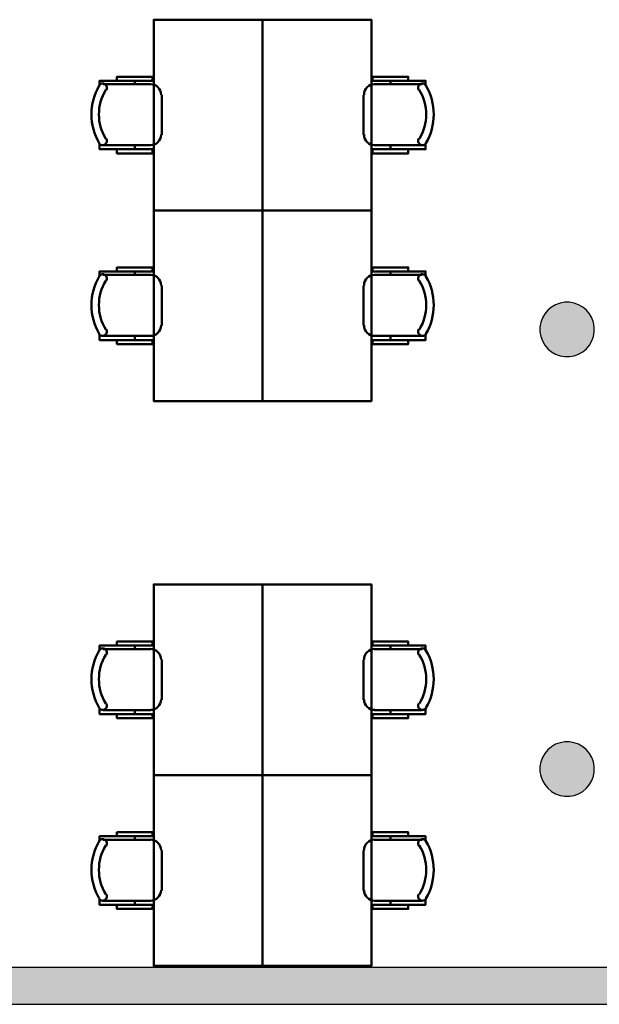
# Model space of a CAD drawing. Header units: metres. Extents: x -1 to 461, y -6 to 31.
# Tile 9 of 25: x 416.97 to 421.23, y 12.84 to 20.08. Entities that reach past the tile are written whole.
import ezdxf

# ---------------------------------------------------------------- set-up
doc = ezdxf.new("R2010")
doc.units = ezdxf.units.M
doc.linetypes.add('CONTINUA', pattern=[0])
for name, color, linetype, lineweight in [('3D P3 MURS', 7, 'CONTINUA', 25), ('3D P3 PILAR', 7, 'CONTINUA', 25), ('P3 MOBLES', 7, 'CONTINUA', 25)]:
    doc.layers.add(name, color=color, linetype=linetype, lineweight=lineweight)

# ---------------------------------------------------------------- blocks, each defined once
blk = doc.blocks.new('_CLOSEDFILLED')
at = {"color": 0, "linetype": 'ByBlock', "lineweight": -2}
blk.add_solid([(-1, 0), (0, 0), (-1, 0)], dxfattribs=at)
blk = doc.blocks.new('OBJETO_COMPLEJO_5')
at = {"layer": 'P3 MOBLES', "color": 202, "linetype": 'CONTINUA', "lineweight": 50, "transparency": 33554687}
for p, q in [((419.5741, 15.4513), (419.9255, 15.4513)), ((419.6926, 15.4767), (419.6926, 15.4513)), ((419.4937, 15.0787), (419.4937, 15.3708)), ((419.9255, 15.0025), (419.5741, 15.0025)), ((419.6926, 14.9729), (419.6926, 15.0025))]:
    blk.add_line(p, q, dxfattribs=at)
blk.add_lwpolyline([(418.7529, 14.5242), (418.7529, 15.9254), (419.5529, 15.9254), (419.5529, 14.5242), (418.7529, 14.5242)], close=True, dxfattribs=at)
for points in [[(419.8239, 15.4767), (419.8239, 15.5063), (419.5614, 15.5063), (419.5614, 15.4767), (419.9509, 15.4767), (419.9509, 15.4386)], [(419.5775, 15.4519), (419.5617, 15.4503), (419.547, 15.4458), (419.5337, 15.4385), (419.5221, 15.429), (419.5126, 15.4174), (419.5054, 15.4041), (419.5008, 15.3894), (419.4992, 15.3736)], [(419.9553, 15.4421), (419.9512, 15.447), (419.9464, 15.4509), (419.941, 15.4538), (419.9352, 15.4555), (419.9292, 15.4561), (419.9231, 15.4556), (419.9171, 15.4539), (419.9115, 15.4509), (419.9065, 15.4469), (419.9026, 15.4422), (419.8997, 15.4368), (419.8978, 15.431), (419.8971, 15.425), (419.8976, 15.4189), (419.8993, 15.413), (419.9022, 15.4073)], [(419.4992, 15.0815), (419.5008, 15.0657), (419.5054, 15.051), (419.5126, 15.0377), (419.5221, 15.0261), (419.5337, 15.0166), (419.547, 15.0093), (419.5617, 15.0048), (419.5775, 15.0032)], [(419.9022, 15.0521), (419.8993, 15.0464), (419.8976, 15.0404), (419.8971, 15.0343), (419.8978, 15.0283), (419.8997, 15.0225), (419.9026, 15.0172), (419.9065, 15.0124), (419.9115, 15.0084), (419.9171, 15.0054), (419.9231, 15.0037), (419.9292, 15.0032), (419.9352, 15.0038), (419.941, 15.0056), (419.9464, 15.0084), (419.9512, 15.0123), (419.9553, 15.0173)], [(419.8239, 14.9729), (419.8239, 14.9433), (419.5614, 14.9433), (419.5614, 14.9729), (419.9509, 14.9729), (419.9509, 15.0152)]]:
    blk.add_lwpolyline(points, dxfattribs=at)
for centre, radius, start, end in [((419.5947, 15.2296), 0.4167, 329.57383, 30.44578), ((419.6159, 15.2296), 0.3405, 328.2581, 31.76492)]:
    blk.add_arc(centre, radius, start, end, dxfattribs=at)
blk = doc.blocks.new('OBJETO_COMPLEJO_6')
at = {"layer": 'P3 MOBLES', "color": 202, "linetype": 'CONTINUA', "lineweight": 50, "transparency": 33554687}
for p, q in [((417.9316, 15.4513), (417.5803, 15.4513)), ((417.8131, 15.4767), (417.8131, 15.4513)), ((418.0121, 15.0787), (418.0121, 15.3708)), ((417.5803, 15.0025), (417.9316, 15.0025)), ((417.8131, 14.9729), (417.8131, 15.0025))]:
    blk.add_line(p, q, dxfattribs=at)
blk.add_lwpolyline([(418.7529, 14.5242), (418.7529, 15.9254), (417.9528, 15.9254), (417.9528, 14.5242), (418.7529, 14.5242)], close=True, dxfattribs=at)
for points in [[(417.6819, 15.4767), (417.6819, 15.5063), (417.9443, 15.5063), (417.9443, 15.4767), (417.5549, 15.4767), (417.5549, 15.4386)], [(417.5505, 15.4421), (417.5546, 15.447), (417.5594, 15.4509), (417.5648, 15.4538), (417.5706, 15.4555), (417.5766, 15.4561), (417.5827, 15.4556), (417.5886, 15.4539), (417.5943, 15.4509), (417.5992, 15.4469), (417.6032, 15.4422), (417.6061, 15.4368), (417.6079, 15.431), (417.6086, 15.425), (417.6081, 15.4189), (417.6065, 15.413), (417.6036, 15.4073)], [(417.9282, 15.4519), (417.944, 15.4503), (417.9587, 15.4458), (417.972, 15.4385), (417.9836, 15.429), (417.9932, 15.4174), (418.0004, 15.4041), (418.005, 15.3894), (418.0065, 15.3736)], [(417.6036, 15.0521), (417.6065, 15.0464), (417.6081, 15.0404), (417.6086, 15.0343), (417.6079, 15.0283), (417.6061, 15.0225), (417.6032, 15.0172), (417.5992, 15.0124), (417.5943, 15.0084), (417.5886, 15.0054), (417.5827, 15.0037), (417.5766, 15.0032), (417.5706, 15.0038), (417.5648, 15.0056), (417.5594, 15.0084), (417.5546, 15.0123), (417.5505, 15.0173)], [(418.0065, 15.0815), (418.005, 15.0657), (418.0004, 15.051), (417.9932, 15.0377), (417.9836, 15.0261), (417.972, 15.0166), (417.9587, 15.0093), (417.944, 15.0048), (417.9282, 15.0032)], [(417.6819, 14.9729), (417.6819, 14.9433), (417.9443, 14.9433), (417.9443, 14.9729), (417.5549, 14.9729), (417.5549, 15.0152)]]:
    blk.add_lwpolyline(points, dxfattribs=at)
for centre, radius, start, end in [((417.911, 15.2296), 0.4167, 149.55422, 210.42617), ((417.8899, 15.2296), 0.3405, 148.23508, 211.7419)]:
    blk.add_arc(centre, radius, start, end, dxfattribs=at)
blk = doc.blocks.new('OBJETO_COMPLEJO_7')
at = {"layer": 'P3 MOBLES', "color": 202, "linetype": 'CONTINUA', "lineweight": 50, "transparency": 33554687}
for p, q in [((419.5741, 14.0501), (419.9255, 14.0501)), ((419.6926, 14.0755), (419.6926, 14.0501)), ((419.4937, 13.6776), (419.4937, 13.9697)), ((419.9255, 13.6014), (419.5741, 13.6014)), ((419.6926, 13.5717), (419.6926, 13.6014))]:
    blk.add_line(p, q, dxfattribs=at)
blk.add_lwpolyline([(418.7529, 13.123), (418.7529, 14.5242), (419.5529, 14.5242), (419.5529, 13.123), (418.7529, 13.123)], close=True, dxfattribs=at)
for points in [[(419.5775, 14.0507), (419.5617, 14.0491), (419.547, 14.0446), (419.5337, 14.0374), (419.5221, 14.0278), (419.5126, 14.0162), (419.5054, 14.0029), (419.5008, 13.9882), (419.4992, 13.9724)], [(419.8239, 14.0755), (419.8239, 14.1051), (419.5614, 14.1051), (419.5614, 14.0755), (419.9509, 14.0755), (419.9509, 14.0374)], [(419.9553, 14.0409), (419.9512, 14.0458), (419.9464, 14.0497), (419.941, 14.0526), (419.9352, 14.0543), (419.9292, 14.055), (419.9231, 14.0544), (419.9171, 14.0527), (419.9115, 14.0498), (419.9065, 14.0458), (419.9026, 14.041), (419.8997, 14.0356), (419.8978, 14.0298), (419.8971, 14.0238), (419.8976, 14.0177), (419.8993, 14.0118), (419.9022, 14.0061)], [(419.4992, 13.6803), (419.5008, 13.6645), (419.5054, 13.6498), (419.5126, 13.6365), (419.5221, 13.6249), (419.5337, 13.6154), (419.547, 13.6082), (419.5617, 13.6036), (419.5775, 13.602)], [(419.8239, 13.5717), (419.8239, 13.5421), (419.5614, 13.5421), (419.5614, 13.5717), (419.9509, 13.5717), (419.9509, 13.6141)], [(419.9022, 13.6509), (419.8993, 13.6452), (419.8976, 13.6392), (419.8971, 13.6331), (419.8978, 13.6271), (419.8997, 13.6214), (419.9026, 13.616), (419.9065, 13.6112), (419.9115, 13.6072), (419.9171, 13.6042), (419.9231, 13.6025), (419.9292, 13.602), (419.9352, 13.6026), (419.941, 13.6044), (419.9464, 13.6072), (419.9512, 13.6112), (419.9553, 13.6161)]]:
    blk.add_lwpolyline(points, dxfattribs=at)
for centre, radius, start, end in [((419.5947, 13.8284), 0.4167, 329.57383, 30.44578), ((419.6159, 13.8284), 0.3405, 328.2581, 31.76492)]:
    blk.add_arc(centre, radius, start, end, dxfattribs=at)
blk = doc.blocks.new('OBJETO_COMPLEJO_8')
at = {"layer": 'P3 MOBLES', "color": 202, "linetype": 'CONTINUA', "lineweight": 50, "transparency": 33554687}
for p, q in [((417.9316, 14.0501), (417.5803, 14.0501)), ((417.8131, 14.0755), (417.8131, 14.0501)), ((418.0121, 13.6776), (418.0121, 13.9697)), ((417.5803, 13.6014), (417.9316, 13.6014)), ((417.8131, 13.5717), (417.8131, 13.6014))]:
    blk.add_line(p, q, dxfattribs=at)
blk.add_lwpolyline([(418.7529, 13.123), (418.7529, 14.5242), (417.9528, 14.5242), (417.9528, 13.123), (418.7529, 13.123)], close=True, dxfattribs=at)
for points in [[(417.5505, 14.0409), (417.5546, 14.0458), (417.5594, 14.0497), (417.5648, 14.0526), (417.5706, 14.0543), (417.5766, 14.055), (417.5827, 14.0544), (417.5886, 14.0527), (417.5943, 14.0498), (417.5992, 14.0458), (417.6032, 14.041), (417.6061, 14.0356), (417.6079, 14.0298), (417.6086, 14.0238), (417.6081, 14.0177), (417.6065, 14.0118), (417.6036, 14.0061)], [(417.6819, 14.0755), (417.6819, 14.1051), (417.9443, 14.1051), (417.9443, 14.0755), (417.5549, 14.0755), (417.5549, 14.0374)], [(417.9282, 14.0507), (417.944, 14.0491), (417.9587, 14.0446), (417.972, 14.0374), (417.9836, 14.0278), (417.9932, 14.0162), (418.0004, 14.0029), (418.005, 13.9882), (418.0065, 13.9724)], [(418.0065, 13.6803), (418.005, 13.6645), (418.0004, 13.6498), (417.9932, 13.6365), (417.9836, 13.6249), (417.972, 13.6154), (417.9587, 13.6082), (417.944, 13.6036), (417.9282, 13.602)], [(417.6036, 13.6509), (417.6065, 13.6452), (417.6081, 13.6392), (417.6086, 13.6331), (417.6079, 13.6271), (417.6061, 13.6214), (417.6032, 13.616), (417.5992, 13.6112), (417.5943, 13.6072), (417.5886, 13.6042), (417.5827, 13.6025), (417.5766, 13.602), (417.5706, 13.6026), (417.5648, 13.6044), (417.5594, 13.6072), (417.5546, 13.6112), (417.5505, 13.6161)], [(417.6819, 13.5717), (417.6819, 13.5421), (417.9443, 13.5421), (417.9443, 13.5717), (417.5549, 13.5717), (417.5549, 13.6141)]]:
    blk.add_lwpolyline(points, dxfattribs=at)
for centre, radius, start, end in [((417.911, 13.8284), 0.4167, 149.55422, 210.42617), ((417.8899, 13.8284), 0.3405, 148.23508, 211.7419)]:
    blk.add_arc(centre, radius, start, end, dxfattribs=at)
blk = doc.blocks.new('OBJETO_COMPLEJO_21')
at = {"layer": 'P3 MOBLES', "color": 202, "linetype": 'CONTINUA', "lineweight": 50, "transparency": 33554687}
for p, q in [((419.6926, 19.6267), (419.6926, 19.6013)), ((419.5741, 19.6013), (419.9255, 19.6013)), ((419.4937, 19.2287), (419.4937, 19.5208)), ((419.9255, 19.1525), (419.5741, 19.1525)), ((419.6926, 19.1229), (419.6926, 19.1525))]:
    blk.add_line(p, q, dxfattribs=at)
blk.add_lwpolyline([(418.7529, 18.6742), (418.7529, 20.0754), (419.5529, 20.0754), (419.5529, 18.6742), (418.7529, 18.6742)], close=True, dxfattribs=at)
for points in [[(419.8239, 19.6267), (419.8239, 19.6563), (419.5614, 19.6563), (419.5614, 19.6267), (419.9509, 19.6267), (419.9509, 19.5886)], [(419.5775, 19.6019), (419.5617, 19.6003), (419.547, 19.5958), (419.5337, 19.5885), (419.5221, 19.579), (419.5126, 19.5674), (419.5054, 19.5541), (419.5008, 19.5394), (419.4992, 19.5236)], [(419.9553, 19.5921), (419.9512, 19.597), (419.9464, 19.6009), (419.941, 19.6038), (419.9352, 19.6055), (419.9292, 19.6061), (419.9231, 19.6056), (419.9171, 19.6039), (419.9115, 19.6009), (419.9065, 19.5969), (419.9026, 19.5922), (419.8997, 19.5868), (419.8978, 19.581), (419.8971, 19.575), (419.8976, 19.5689), (419.8993, 19.563), (419.9022, 19.5573)], [(419.4992, 19.2315), (419.5008, 19.2157), (419.5054, 19.201), (419.5126, 19.1877), (419.5221, 19.1761), (419.5337, 19.1666), (419.547, 19.1593), (419.5617, 19.1548), (419.5775, 19.1532)], [(419.9022, 19.2021), (419.8993, 19.1964), (419.8976, 19.1904), (419.8971, 19.1843), (419.8978, 19.1783), (419.8997, 19.1725), (419.9026, 19.1672), (419.9065, 19.1624), (419.9115, 19.1584), (419.9171, 19.1554), (419.9231, 19.1537), (419.9292, 19.1532), (419.9352, 19.1538), (419.941, 19.1556), (419.9464, 19.1584), (419.9512, 19.1623), (419.9553, 19.1673)], [(419.8239, 19.1229), (419.8239, 19.0933), (419.5614, 19.0933), (419.5614, 19.1229), (419.9509, 19.1229), (419.9509, 19.1652)]]:
    blk.add_lwpolyline(points, dxfattribs=at)
for centre, radius, start, end in [((419.6159, 19.3796), 0.3405, 328.2581, 31.76492), ((419.5947, 19.3796), 0.4167, 329.57383, 30.44578)]:
    blk.add_arc(centre, radius, start, end, dxfattribs=at)
blk = doc.blocks.new('OBJETO_COMPLEJO_22')
at = {"layer": 'P3 MOBLES', "color": 202, "linetype": 'CONTINUA', "lineweight": 50, "transparency": 33554687}
for p, q in [((417.8131, 19.6267), (417.8131, 19.6013)), ((417.9316, 19.6013), (417.5803, 19.6013)), ((418.0121, 19.2287), (418.0121, 19.5208)), ((417.5803, 19.1525), (417.9316, 19.1525)), ((417.8131, 19.1229), (417.8131, 19.1525))]:
    blk.add_line(p, q, dxfattribs=at)
blk.add_lwpolyline([(418.7529, 18.6742), (418.7529, 20.0754), (417.9528, 20.0754), (417.9528, 18.6742), (418.7529, 18.6742)], close=True, dxfattribs=at)
for points in [[(417.6819, 19.6267), (417.6819, 19.6563), (417.9443, 19.6563), (417.9443, 19.6267), (417.5549, 19.6267), (417.5549, 19.5886)], [(417.5505, 19.5921), (417.5546, 19.597), (417.5594, 19.6009), (417.5648, 19.6038), (417.5706, 19.6055), (417.5766, 19.6061), (417.5827, 19.6056), (417.5886, 19.6039), (417.5943, 19.6009), (417.5992, 19.5969), (417.6032, 19.5922), (417.6061, 19.5868), (417.6079, 19.581), (417.6086, 19.575), (417.6081, 19.5689), (417.6065, 19.563), (417.6036, 19.5573)], [(417.9282, 19.6019), (417.944, 19.6003), (417.9587, 19.5958), (417.972, 19.5885), (417.9836, 19.579), (417.9932, 19.5674), (418.0004, 19.5541), (418.005, 19.5394), (418.0065, 19.5236)], [(417.6036, 19.2021), (417.6065, 19.1964), (417.6081, 19.1904), (417.6086, 19.1843), (417.6079, 19.1783), (417.6061, 19.1725), (417.6032, 19.1672), (417.5992, 19.1624), (417.5943, 19.1584), (417.5886, 19.1554), (417.5827, 19.1537), (417.5766, 19.1532), (417.5706, 19.1538), (417.5648, 19.1556), (417.5594, 19.1584), (417.5546, 19.1623), (417.5505, 19.1673)], [(418.0065, 19.2315), (418.005, 19.2157), (418.0004, 19.201), (417.9932, 19.1877), (417.9836, 19.1761), (417.972, 19.1666), (417.9587, 19.1593), (417.944, 19.1548), (417.9282, 19.1532)], [(417.6819, 19.1229), (417.6819, 19.0933), (417.9443, 19.0933), (417.9443, 19.1229), (417.5549, 19.1229), (417.5549, 19.1652)]]:
    blk.add_lwpolyline(points, dxfattribs=at)
for centre, radius, start, end in [((417.911, 19.3796), 0.4167, 149.55422, 210.42617), ((417.8899, 19.3796), 0.3405, 148.23508, 211.7419)]:
    blk.add_arc(centre, radius, start, end, dxfattribs=at)
blk = doc.blocks.new('OBJETO_COMPLEJO_23')
at = {"layer": 'P3 MOBLES', "color": 202, "linetype": 'CONTINUA', "lineweight": 50, "transparency": 33554687}
for p, q in [((419.5741, 18.2001), (419.9255, 18.2001)), ((419.6926, 18.2255), (419.6926, 18.2001)), ((419.4937, 17.8276), (419.4937, 18.1197)), ((419.9255, 17.7514), (419.5741, 17.7514)), ((419.6926, 17.7217), (419.6926, 17.7514))]:
    blk.add_line(p, q, dxfattribs=at)
blk.add_lwpolyline([(418.7529, 17.273), (418.7529, 18.6742), (419.5529, 18.6742), (419.5529, 17.273), (418.7529, 17.273)], close=True, dxfattribs=at)
for points in [[(419.8239, 18.2255), (419.8239, 18.2551), (419.5614, 18.2551), (419.5614, 18.2255), (419.9509, 18.2255), (419.9509, 18.1874)], [(419.5775, 18.2007), (419.5617, 18.1991), (419.547, 18.1946), (419.5337, 18.1874), (419.5221, 18.1778), (419.5126, 18.1662), (419.5054, 18.1529), (419.5008, 18.1382), (419.4992, 18.1224)], [(419.9553, 18.1909), (419.9512, 18.1958), (419.9464, 18.1997), (419.941, 18.2026), (419.9352, 18.2043), (419.9292, 18.205), (419.9231, 18.2044), (419.9171, 18.2027), (419.9115, 18.1998), (419.9065, 18.1958), (419.9026, 18.191), (419.8997, 18.1856), (419.8978, 18.1798), (419.8971, 18.1738), (419.8976, 18.1677), (419.8993, 18.1618), (419.9022, 18.1561)], [(419.4992, 17.8303), (419.5008, 17.8145), (419.5054, 17.7998), (419.5126, 17.7865), (419.5221, 17.7749), (419.5337, 17.7654), (419.547, 17.7582), (419.5617, 17.7536), (419.5775, 17.752)], [(419.9022, 17.8009), (419.8993, 17.7952), (419.8976, 17.7892), (419.8971, 17.7831), (419.8978, 17.7771), (419.8997, 17.7714), (419.9026, 17.766), (419.9065, 17.7612), (419.9115, 17.7572), (419.9171, 17.7542), (419.9231, 17.7525), (419.9292, 17.752), (419.9352, 17.7526), (419.941, 17.7544), (419.9464, 17.7572), (419.9512, 17.7612), (419.9553, 17.7661)], [(419.8239, 17.7217), (419.8239, 17.6921), (419.5614, 17.6921), (419.5614, 17.7217), (419.9509, 17.7217), (419.9509, 17.7641)]]:
    blk.add_lwpolyline(points, dxfattribs=at)
for centre, radius, start, end in [((419.5947, 17.9784), 0.4167, 329.57383, 30.44578), ((419.6159, 17.9784), 0.3405, 328.2581, 31.76492)]:
    blk.add_arc(centre, radius, start, end, dxfattribs=at)
blk = doc.blocks.new('OBJETO_COMPLEJO_24')
at = {"layer": 'P3 MOBLES', "color": 202, "linetype": 'CONTINUA', "lineweight": 50, "transparency": 33554687}
for p, q in [((417.9316, 18.2001), (417.5803, 18.2001)), ((417.8131, 18.2255), (417.8131, 18.2001)), ((418.0121, 17.8276), (418.0121, 18.1197)), ((417.5803, 17.7514), (417.9316, 17.7514)), ((417.8131, 17.7217), (417.8131, 17.7514))]:
    blk.add_line(p, q, dxfattribs=at)
blk.add_lwpolyline([(418.7529, 17.273), (418.7529, 18.6742), (417.9528, 18.6742), (417.9528, 17.273), (418.7529, 17.273)], close=True, dxfattribs=at)
for points in [[(417.6819, 18.2255), (417.6819, 18.2551), (417.9443, 18.2551), (417.9443, 18.2255), (417.5549, 18.2255), (417.5549, 18.1874)], [(417.5505, 18.1909), (417.5546, 18.1958), (417.5594, 18.1997), (417.5648, 18.2026), (417.5706, 18.2043), (417.5766, 18.205), (417.5827, 18.2044), (417.5886, 18.2027), (417.5943, 18.1998), (417.5992, 18.1958), (417.6032, 18.191), (417.6061, 18.1856), (417.6079, 18.1798), (417.6086, 18.1738), (417.6081, 18.1677), (417.6065, 18.1618), (417.6036, 18.1561)], [(417.9282, 18.2007), (417.944, 18.1991), (417.9587, 18.1946), (417.972, 18.1874), (417.9836, 18.1778), (417.9932, 18.1662), (418.0004, 18.1529), (418.005, 18.1382), (418.0065, 18.1224)], [(417.6036, 17.8009), (417.6065, 17.7952), (417.6081, 17.7892), (417.6086, 17.7831), (417.6079, 17.7771), (417.6061, 17.7714), (417.6032, 17.766), (417.5992, 17.7612), (417.5943, 17.7572), (417.5886, 17.7542), (417.5827, 17.7525), (417.5766, 17.752), (417.5706, 17.7526), (417.5648, 17.7544), (417.5594, 17.7572), (417.5546, 17.7612), (417.5505, 17.7661)], [(418.0065, 17.8303), (418.005, 17.8145), (418.0004, 17.7998), (417.9932, 17.7865), (417.9836, 17.7749), (417.972, 17.7654), (417.9587, 17.7582), (417.944, 17.7536), (417.9282, 17.752)], [(417.6819, 17.7217), (417.6819, 17.6921), (417.9443, 17.6921), (417.9443, 17.7217), (417.5549, 17.7217), (417.5549, 17.7641)]]:
    blk.add_lwpolyline(points, dxfattribs=at)
for centre, radius, start, end in [((417.911, 17.9784), 0.4167, 149.55422, 210.42617), ((417.8899, 17.9784), 0.3405, 148.23508, 211.7419)]:
    blk.add_arc(centre, radius, start, end, dxfattribs=at)

msp = doc.modelspace()

# ---------------------------------------------------------------- hatches: boundary and pattern name
at = {"layer": '3D P3 MURS', "linetype": 'CONTINUA', "lineweight": 18, "true_color": 0xa0a0a0, "transparency": 33554687}
msp.add_hatch(color=253, dxfattribs=at).paths.add_polyline_path([(398.2417, 12.8406), (423.6575, 12.8406), (423.7134, 13.1106), (398.2952, 13.1106)])
at = {"layer": '3D P3 PILAR', "linetype": 'CONTINUA', "lineweight": 18, "transparency": 33554687}
for points in [[(421.0095, 17.9992), (420.9745, 17.9992), (420.9401, 17.9931), (420.9072, 17.9812), (420.877, 17.9637), (420.8502, 17.9412), (420.8277, 17.9145), (420.8103, 17.8842), (420.7983, 17.8514), (420.7922, 17.8169), (420.7922, 17.782), (420.7983, 17.7476), (420.8103, 17.7147), (420.8277, 17.6845), (420.8502, 17.6577), (420.877, 17.6352), (420.9072, 17.6177), (420.9401, 17.6058), (420.9745, 17.5997), (421.0095, 17.5997), (421.0439, 17.6058), (421.0767, 17.6177), (421.107, 17.6352), (421.1338, 17.6577), (421.1562, 17.6845), (421.1737, 17.7147), (421.1857, 17.7476), (421.1917, 17.782), (421.1917, 17.8169), (421.1857, 17.8514), (421.1737, 17.8842), (421.1562, 17.9145), (421.1338, 17.9412), (421.107, 17.9637), (421.0767, 17.9812), (421.0439, 17.9931)], [(421.0095, 14.7692), (420.9745, 14.7692), (420.9401, 14.7631), (420.9072, 14.7512), (420.877, 14.7337), (420.8502, 14.7112), (420.8277, 14.6845), (420.8103, 14.6542), (420.7983, 14.6214), (420.7922, 14.5869), (420.7922, 14.552), (420.7983, 14.5176), (420.8103, 14.4847), (420.8277, 14.4545), (420.8502, 14.4277), (420.877, 14.4052), (420.9072, 14.3877), (420.9401, 14.3758), (420.9745, 14.3697), (421.0095, 14.3697), (421.0439, 14.3758), (421.0767, 14.3877), (421.107, 14.4052), (421.1338, 14.4277), (421.1562, 14.4545), (421.1737, 14.4847), (421.1857, 14.5176), (421.1917, 14.552), (421.1917, 14.5869), (421.1857, 14.6214), (421.1737, 14.6542), (421.1562, 14.6845), (421.1338, 14.7112), (421.107, 14.7337), (421.0767, 14.7512), (421.0439, 14.7631)]]:
    msp.add_hatch(color=9, dxfattribs=at).paths.add_polyline_path(points)

# ---------------------------------------------------------------- linework, layer by layer
at = {"layer": '3D P3 MURS', "color": 7, "linetype": 'CONTINUA', "lineweight": 25, "transparency": 33554687}
for p, q in [((423.7134, 13.1106), (398.2952, 13.1106)), ((398.2417, 12.8406), (423.6575, 12.8406))]:
    msp.add_line(p, q, dxfattribs=at)
at = {"layer": '3D P3 PILAR', "color": 7, "linetype": 'CONTINUA', "lineweight": 25, "transparency": 33554687}
for p, q in [((420.877, 17.9637), (420.8502, 17.9412)), ((420.9072, 17.9812), (420.877, 17.9637)), ((420.9401, 17.9931), (420.9072, 17.9812)), ((420.9745, 17.9992), (420.9401, 17.9931)), ((421.0095, 17.9992), (420.9745, 17.9992)), ((421.0439, 17.9931), (421.0095, 17.9992)), ((421.0767, 17.9812), (421.0439, 17.9931)), ((421.107, 17.9637), (421.0767, 17.9812)), ((421.1338, 17.9412), (421.107, 17.9637)), ((420.8103, 17.8842), (420.7983, 17.8514)), ((420.8277, 17.9145), (420.8103, 17.8842)), ((420.8502, 17.9412), (420.8277, 17.9145)), ((421.1562, 17.9145), (421.1338, 17.9412)), ((421.1737, 17.8842), (421.1562, 17.9145)), ((421.1857, 17.8514), (421.1737, 17.8842)), ((420.7983, 17.8514), (420.7922, 17.8169)), ((420.7922, 17.8169), (420.7922, 17.782)), ((421.1917, 17.8169), (421.1857, 17.8514)), ((421.1917, 17.782), (421.1917, 17.8169)), ((420.7922, 17.782), (420.7983, 17.7476)), ((420.7983, 17.7476), (420.8103, 17.7147)), ((421.1737, 17.7147), (421.1857, 17.7476)), ((421.1857, 17.7476), (421.1917, 17.782)), ((420.8103, 17.7147), (420.8277, 17.6845)), ((420.8277, 17.6845), (420.8502, 17.6577)), ((420.8502, 17.6577), (420.877, 17.6352)), ((421.107, 17.6352), (421.1338, 17.6577)), ((421.1338, 17.6577), (421.1562, 17.6845)), ((421.1562, 17.6845), (421.1737, 17.7147)), ((420.877, 17.6352), (420.9072, 17.6177)), ((420.9072, 17.6177), (420.9401, 17.6058)), ((420.9401, 17.6058), (420.9745, 17.5997)), ((420.9745, 17.5997), (421.0095, 17.5997)), ((421.0095, 17.5997), (421.0439, 17.6058)), ((421.0439, 17.6058), (421.0767, 17.6177)), ((421.0767, 17.6177), (421.107, 17.6352)), ((420.9401, 14.7631), (420.9072, 14.7512)), ((420.9745, 14.7692), (420.9401, 14.7631)), ((421.0095, 14.7692), (420.9745, 14.7692)), ((421.0439, 14.7631), (421.0095, 14.7692)), ((421.0767, 14.7512), (421.0439, 14.7631)), ((420.8502, 14.7112), (420.8277, 14.6845)), ((420.877, 14.7337), (420.8502, 14.7112)), ((420.9072, 14.7512), (420.877, 14.7337)), ((421.107, 14.7337), (421.0767, 14.7512)), ((421.1338, 14.7112), (421.107, 14.7337)), ((421.1562, 14.6845), (421.1338, 14.7112)), ((420.7983, 14.6214), (420.7922, 14.5869)), ((420.8103, 14.6542), (420.7983, 14.6214)), ((420.8277, 14.6845), (420.8103, 14.6542)), ((421.1737, 14.6542), (421.1562, 14.6845)), ((421.1857, 14.6214), (421.1737, 14.6542)), ((421.1917, 14.5869), (421.1857, 14.6214)), ((420.7922, 14.5869), (420.7922, 14.552)), ((420.7922, 14.552), (420.7983, 14.5176)), ((421.1857, 14.5176), (421.1917, 14.552)), ((421.1917, 14.552), (421.1917, 14.5869)), ((420.7983, 14.5176), (420.8103, 14.4847)), ((420.8103, 14.4847), (420.8277, 14.4545)), ((421.1562, 14.4545), (421.1737, 14.4847)), ((421.1737, 14.4847), (421.1857, 14.5176)), ((420.8277, 14.4545), (420.8502, 14.4277)), ((420.8502, 14.4277), (420.877, 14.4052)), ((420.877, 14.4052), (420.9072, 14.3877)), ((421.0767, 14.3877), (421.107, 14.4052)), ((421.107, 14.4052), (421.1338, 14.4277)), ((421.1338, 14.4277), (421.1562, 14.4545)), ((420.9072, 14.3877), (420.9401, 14.3758)), ((420.9401, 14.3758), (420.9745, 14.3697)), ((420.9745, 14.3697), (421.0095, 14.3697)), ((421.0095, 14.3697), (421.0439, 14.3758)), ((421.0439, 14.3758), (421.0767, 14.3877))]:
    msp.add_line(p, q, dxfattribs=at)

# ---------------------------------------------------------------- block references
at = {"layer": '3D P3 PILAR', "color": 7, "linetype": 'CONTINUA', "lineweight": 25, "transparency": 33554687, "xscale": 0.0002666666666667, "yscale": 0.0002666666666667, "zscale": 0.0002666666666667}
for p in [(420.992, 17.7995), (420.992, 14.5695)]:
    msp.add_blockref('_CLOSEDFILLED', p, dxfattribs=at)
at = {"layer": 'P3 MOBLES', "color": 202, "linetype": 'CONTINUA', "lineweight": 50, "transparency": 33554687}
for name in ['OBJETO_COMPLEJO_22', 'OBJETO_COMPLEJO_21', 'OBJETO_COMPLEJO_24', 'OBJETO_COMPLEJO_23', 'OBJETO_COMPLEJO_6', 'OBJETO_COMPLEJO_5', 'OBJETO_COMPLEJO_8', 'OBJETO_COMPLEJO_7']:
    msp.add_blockref(name, (0, 0), dxfattribs=at)

doc.saveas('drawing.dxf')
